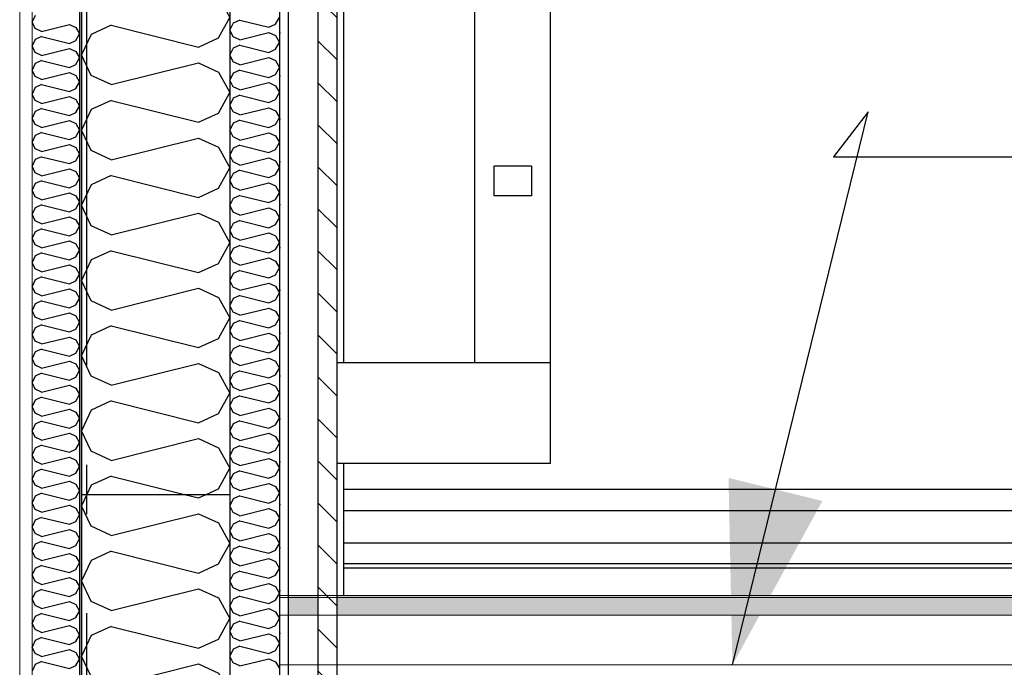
# Model space of a CAD drawing. Header units: millimetres. Extents: x -8544 to 51179, y -2070 to 13050.
# Tile 108 of 168: x 25749 to 26745, y 7045 to 7699. Entities that reach past the tile are written whole.
import ezdxf
from ezdxf.enums import TextEntityAlignment as Align

# ---------------------------------------------------------------- set-up
doc = ezdxf.new("R2010")
doc.units = ezdxf.units.MM
doc.header["$LTSCALE"] = 0.5
doc.header["$MEASUREMENT"] = 0
doc.linetypes.add('Akselinje', pattern=[1500, 1000, -200, 100, -200])
doc.linetypes.add('PLINE', pattern=[0])
for name, color, linetype in [('222- Søyler (Nye konstruksjoner)', 7, 'Continuous'), ('232- Ikke-bærende yttervegger', 7, 'Continuous'), ('232- Ikke-bærende yttervegger (Skravur)', 7, 'Continuous'), ('232- Ikke-bærende yttervegger (Skravur)(Nye konstruksjoner)', 7, 'Continuous'), ('232- Ikke-bærende yttervegger(Nye konstruksjoner)', 7, 'Continuous'), ('235- Utvendig kledning og overflate (Skravur)(Nye konstruksjoner)', 7, 'Continuous'), ('235- Utvendig kledning og overflate(Nye konstruksjoner)', 7, 'Continuous'), ('262- Taktekking (Skravur)(Nye konstruksjoner)', 7, 'Continuous'), ('265- Gesimser_ takrenner og nedløp(Nye konstruksjoner)', 7, 'Continuous'), ('282- Utvendige trapper(Nye konstruksjoner)', 7, 'Continuous'), ('82-- Modullinjer', 7, 'Continuous'), ('832- Tekst bygning(Nye konstruksjoner)', 7, 'Continuous')]:
    doc.layers.add(name, color=color, linetype=linetype)
doc.layers.add('236- Innvendig kledning og overflate(Nye konstruksjoner)', color=7, linetype='Continuous', lineweight=0)
doc.layers.add('262- Taktekking(Nye konstruksjoner)', color=7, linetype='Continuous', lineweight=0)
doc.styles.add('GENERATED_STYLE_1', font='arial.ttf')
doc.dimstyles.new('GENERATED_STYLE__2', dxfattribs={"dimtxt": 0.18, "dimasz": 182.4, "dimexe": 0.18, "dimexo": 0.0625, "dimgap": 0, "dimtad": 0, "dimtih": 1, "dimtoh": 1, "dimdec": 4, "dimzin": 0, "dimdsep": 46, "dimcen": 0.09, "dimadec": 0, "dimazin": 0, "dimtfac": 1, "dimtdec": 4, "dimtmove": 0, "dimatfit": 3, "dimldrblk": 'ARROWHEAD_5', "dimfxl": 1, "dimtolj": 1, "dimtzin": 0, "dimarcsym": 0})

# ---------------------------------------------------------------- blocks, each defined once
blk = doc.blocks.new('*X42')
at = {"layer": '235- Utvendig kledning og overflate (Skravur)(Nye konstruksjoner)', "linetype": 'PLINE'}
for p, q in [((25965.2, 7695.98), (25961.93, 7689.07)), ((25971.97, 7699.06), (25965.2, 7695.98)), ((25971.97, 7699.06), (26001.3, 7691.73)), ((26001.3, 7691.73), (26008.07, 7694.81)), ((26008.07, 7694.81), (26011.93, 7701.72)), ((25965.2, 7682.16), (25961.93, 7689.07)), ((25971.97, 7679.08), (26001.3, 7686.41)), ((26001.3, 7686.41), (26008.07, 7683.33)), ((26008.07, 7683.33), (26011.93, 7676.42)), ((25971.97, 7679.08), (25965.2, 7682.16)), ((25971.97, 7673.77), (25965.2, 7670.68)), ((25971.97, 7673.77), (26001.3, 7666.43)), ((26008.07, 7669.52), (26011.93, 7676.42)), ((25965.2, 7670.68), (25961.93, 7663.78)), ((25965.2, 7656.87), (25961.93, 7663.78)), ((26001.3, 7666.43), (26008.07, 7669.52)), ((25971.97, 7653.79), (25965.2, 7656.87)), ((25971.97, 7653.79), (26001.3, 7661.12)), ((26001.3, 7661.12), (26008.07, 7658.04)), ((26008.07, 7658.04), (26011.93, 7651.13)), ((25965.2, 7645.39), (25961.93, 7638.48)), ((25971.97, 7648.47), (25965.2, 7645.39)), ((25971.97, 7648.47), (26001.3, 7641.14)), ((26001.3, 7641.14), (26008.07, 7644.22)), ((26008.07, 7644.22), (26011.93, 7651.13)), ((25965.2, 7631.58), (25961.93, 7638.48)), ((25971.97, 7628.49), (26001.3, 7635.83)), ((26001.3, 7635.83), (26008.07, 7632.74)), ((25971.97, 7628.49), (25965.2, 7631.58)), ((26008.07, 7632.74), (26011.93, 7625.84)), ((26008.07, 7618.93), (26011.93, 7625.84)), ((25965.2, 7620.1), (25961.93, 7613.19)), ((25971.97, 7623.18), (25965.2, 7620.1)), ((25971.97, 7623.18), (26001.3, 7615.85)), ((26001.3, 7615.85), (26008.07, 7618.93)), ((25965.2, 7606.28), (25961.93, 7613.19)), ((25971.97, 7603.2), (25965.2, 7606.28)), ((25971.97, 7603.2), (26001.3, 7610.53)), ((26001.3, 7610.53), (26008.07, 7607.45)), ((26008.07, 7607.45), (26011.93, 7600.54)), ((25965.2, 7594.8), (25961.93, 7587.9)), ((25971.97, 7597.89), (25965.2, 7594.8)), ((25971.97, 7597.89), (26001.3, 7590.55)), ((26001.3, 7590.55), (26008.07, 7593.64)), ((26008.07, 7593.64), (26011.93, 7600.54)), ((25965.2, 7580.99), (25961.93, 7587.9)), ((25971.97, 7577.91), (26001.3, 7585.24)), ((26001.3, 7585.24), (26008.07, 7582.16)), ((25971.97, 7577.91), (25965.2, 7580.99)), ((26008.07, 7582.16), (26011.93, 7575.25)), ((26008.07, 7568.34), (26011.93, 7575.25)), ((25965.2, 7569.51), (25961.93, 7562.6)), ((25971.97, 7572.59), (25965.2, 7569.51)), ((25971.97, 7572.59), (26001.3, 7565.26)), ((26001.3, 7565.26), (26008.07, 7568.34)), ((25965.2, 7555.7), (25961.93, 7562.6)), ((25971.97, 7552.62), (25965.2, 7555.7)), ((25971.97, 7552.62), (26001.3, 7559.95)), ((26001.3, 7559.95), (26008.07, 7556.87)), ((26008.07, 7556.87), (26011.93, 7549.96)), ((25965.2, 7544.22), (25961.93, 7537.31)), ((25971.97, 7547.3), (25965.2, 7544.22)), ((25971.97, 7547.3), (26001.3, 7539.97)), ((26008.07, 7543.05), (26011.93, 7549.96)), ((25965.2, 7530.4), (25961.93, 7537.31)), ((25971.97, 7527.32), (26001.3, 7534.65)), ((26001.3, 7539.97), (26008.07, 7543.05)), ((26001.3, 7534.65), (26008.07, 7531.57)), ((25971.97, 7527.32), (25965.2, 7530.4)), ((26008.07, 7531.57), (26011.93, 7524.67)), ((26008.07, 7517.76), (26011.93, 7524.67)), ((25965.2, 7518.93), (25961.93, 7512.02)), ((25971.97, 7522.01), (25965.2, 7518.93)), ((25971.97, 7522.01), (26001.3, 7514.68)), ((26001.3, 7514.68), (26008.07, 7517.76)), ((25965.2, 7505.11), (25961.93, 7512.02)), ((25971.97, 7502.03), (25965.2, 7505.11)), ((25971.97, 7502.03), (26001.3, 7509.36)), ((26001.3, 7509.36), (26008.07, 7506.28)), ((26008.07, 7506.28), (26011.93, 7499.37)), ((25971.97, 7496.72), (25965.2, 7493.63)), ((25971.97, 7496.72), (26001.3, 7489.38)), ((26008.07, 7492.46), (26011.93, 7499.37)), ((25965.2, 7493.63), (25961.93, 7486.73)), ((25965.2, 7479.82), (25961.93, 7486.73)), ((25971.97, 7476.74), (26001.3, 7484.07)), ((26001.3, 7489.38), (26008.07, 7492.46)), ((26001.3, 7484.07), (26008.07, 7480.99)), ((25971.97, 7476.74), (25965.2, 7479.82)), ((26008.07, 7480.99), (26011.93, 7474.08)), ((25965.2, 7468.34), (25961.93, 7461.43)), ((25971.97, 7471.42), (25965.2, 7468.34)), ((25971.97, 7471.42), (26001.3, 7464.09)), ((26001.3, 7464.09), (26008.07, 7467.17)), ((26008.07, 7467.17), (26011.93, 7474.08)), ((25965.2, 7454.53), (25961.93, 7461.43)), ((25971.97, 7451.44), (25965.2, 7454.53)), ((25971.97, 7451.44), (26001.3, 7458.78)), ((26001.3, 7458.78), (26008.07, 7455.69)), ((26008.07, 7455.69), (26011.93, 7448.79)), ((25971.97, 7446.13), (25965.2, 7443.05)), ((25971.97, 7446.13), (26001.3, 7438.8)), ((26008.07, 7441.88), (26011.93, 7448.79)), ((25965.2, 7443.05), (25961.93, 7436.14)), ((25965.2, 7429.23), (25961.93, 7436.14)), ((26001.3, 7438.8), (26008.07, 7441.88)), ((25971.97, 7426.15), (25965.2, 7429.23)), ((25971.97, 7426.15), (26001.3, 7433.48)), ((26001.3, 7433.48), (26008.07, 7430.4)), ((26008.07, 7430.4), (26011.93, 7423.49)), ((25965.2, 7417.75), (25961.93, 7410.85)), ((25971.97, 7420.84), (25965.2, 7417.75)), ((25971.97, 7420.84), (26001.3, 7413.5)), ((26001.3, 7413.5), (26008.07, 7416.59)), ((26008.07, 7416.59), (26011.93, 7423.49)), ((25965.2, 7403.94), (25961.93, 7410.85)), ((25971.97, 7400.86), (26001.3, 7408.19)), ((26001.3, 7408.19), (26008.07, 7405.11)), ((26008.07, 7405.11), (26011.93, 7398.2)), ((25971.97, 7400.86), (25965.2, 7403.94)), ((25971.97, 7395.54), (25965.2, 7392.46)), ((25971.97, 7395.54), (26001.3, 7388.21)), ((26008.07, 7391.29), (26011.93, 7398.2)), ((25965.2, 7392.46), (25961.93, 7385.55)), ((25965.2, 7378.65), (25961.93, 7385.55)), ((26001.3, 7388.21), (26008.07, 7391.29)), ((25971.97, 7375.56), (25965.2, 7378.65)), ((25971.97, 7375.56), (26001.3, 7382.9)), ((26001.3, 7382.9), (26008.07, 7379.81)), ((26008.07, 7379.81), (26011.93, 7372.91)), ((25965.2, 7367.17), (25961.93, 7360.26)), ((25971.97, 7370.25), (25965.2, 7367.17)), ((25971.97, 7370.25), (26001.3, 7362.92)), ((26001.3, 7362.92), (26008.07, 7366)), ((26008.07, 7366), (26011.93, 7372.91)), ((25965.2, 7353.35), (25961.93, 7360.26)), ((25971.97, 7350.27), (26001.3, 7357.6)), ((26001.3, 7357.6), (26008.07, 7354.52)), ((25971.97, 7350.27), (25965.2, 7353.35)), ((25971.97, 7344.96), (25965.2, 7341.87)), ((25971.97, 7344.96), (26001.3, 7337.62)), ((26008.07, 7354.52), (26011.93, 7347.61)), ((26008.07, 7340.71), (26011.93, 7347.61)), ((25965.2, 7341.87), (25961.93, 7334.97)), ((25965.2, 7328.06), (25961.93, 7334.97)), ((26001.3, 7337.62), (26008.07, 7340.71)), ((25971.97, 7324.98), (25965.2, 7328.06)), ((25971.97, 7324.98), (26001.3, 7332.31)), ((26001.3, 7332.31), (26008.07, 7329.23)), ((26008.07, 7329.23), (26011.93, 7322.32)), ((25965.2, 7316.58), (25961.93, 7309.67)), ((25971.97, 7319.66), (25965.2, 7316.58)), ((25971.97, 7319.66), (26001.3, 7312.33)), ((26001.3, 7312.33), (26008.07, 7315.41)), ((26008.07, 7315.41), (26011.93, 7322.32)), ((25965.2, 7302.77), (25961.93, 7309.67)), ((25971.97, 7299.69), (26001.3, 7307.02)), ((26001.3, 7307.02), (26008.07, 7303.94)), ((25971.97, 7299.69), (25965.2, 7302.77)), ((26008.07, 7303.94), (26011.93, 7297.03)), ((26008.07, 7290.12), (26011.93, 7297.03)), ((25965.2, 7291.29), (25961.93, 7284.38)), ((25971.97, 7294.37), (25965.2, 7291.29)), ((25971.97, 7294.37), (26001.3, 7287.04)), ((26001.3, 7287.04), (26008.07, 7290.12)), ((25965.2, 7277.47), (25961.93, 7284.38)), ((25971.97, 7274.39), (25965.2, 7277.47)), ((25971.97, 7274.39), (26001.3, 7281.72)), ((26001.3, 7281.72), (26008.07, 7278.64)), ((26008.07, 7278.64), (26011.93, 7271.74)), ((25965.2, 7266), (25961.93, 7259.09)), ((25971.97, 7269.08), (25965.2, 7266)), ((25971.97, 7269.08), (26001.3, 7261.75)), ((26008.07, 7264.83), (26011.93, 7271.74)), ((25965.2, 7252.18), (25961.93, 7259.09)), ((25971.97, 7249.1), (26001.3, 7256.43)), ((26001.3, 7261.75), (26008.07, 7264.83)), ((26001.3, 7256.43), (26008.07, 7253.35)), ((25971.97, 7249.1), (25965.2, 7252.18)), ((26008.07, 7253.35), (26011.93, 7246.44)), ((26008.07, 7239.54), (26011.93, 7246.44)), ((25965.2, 7240.7), (25961.93, 7233.8)), ((25971.97, 7243.79), (25965.2, 7240.7)), ((25971.97, 7243.79), (26001.3, 7236.45)), ((26001.3, 7236.45), (26008.07, 7239.54)), ((25965.2, 7226.89), (25961.93, 7233.8)), ((25971.97, 7223.81), (25965.2, 7226.89)), ((25971.97, 7223.81), (26001.3, 7231.14)), ((26001.3, 7231.14), (26008.07, 7228.06)), ((26008.07, 7228.06), (26011.93, 7221.15)), ((25965.2, 7215.41), (25961.93, 7208.5)), ((25971.97, 7218.49), (25965.2, 7215.41)), ((25971.97, 7218.49), (26001.3, 7211.16)), ((26008.07, 7214.24), (26011.93, 7221.15)), ((25965.2, 7201.6), (25961.93, 7208.5)), ((25971.97, 7198.51), (26001.3, 7205.85)), ((26001.3, 7211.16), (26008.07, 7214.24)), ((26001.3, 7205.85), (26008.07, 7202.76)), ((25971.97, 7198.51), (25965.2, 7201.6)), ((26008.07, 7202.76), (26011.93, 7195.86)), ((26008.07, 7188.95), (26011.93, 7195.86)), ((25965.2, 7190.12), (25961.93, 7183.21)), ((25971.97, 7193.2), (25965.2, 7190.12)), ((25971.97, 7193.2), (26001.3, 7185.87)), ((26001.3, 7185.87), (26008.07, 7188.95)), ((25965.2, 7176.3), (25961.93, 7183.21)), ((25971.97, 7173.22), (25965.2, 7176.3)), ((25971.97, 7173.22), (26001.3, 7180.55)), ((26001.3, 7180.55), (26008.07, 7177.47)), ((26008.07, 7177.47), (26011.93, 7170.56)), ((25971.97, 7167.91), (25965.2, 7164.82)), ((25971.97, 7167.91), (26001.3, 7160.57)), ((26008.07, 7163.66), (26011.93, 7170.56)), ((25965.2, 7164.82), (25961.93, 7157.92)), ((25965.2, 7151.01), (25961.93, 7157.92)), ((26001.3, 7160.57), (26008.07, 7163.66)), ((25971.97, 7147.93), (25965.2, 7151.01)), ((25971.97, 7147.93), (26001.3, 7155.26)), ((26001.3, 7155.26), (26008.07, 7152.18)), ((26008.07, 7152.18), (26011.93, 7145.27)), ((25965.2, 7139.53), (25961.93, 7132.62)), ((25971.97, 7142.61), (25965.2, 7139.53)), ((25971.97, 7142.61), (26001.3, 7135.28)), ((26001.3, 7135.28), (26008.07, 7138.36)), ((26008.07, 7138.36), (26011.93, 7145.27)), ((25965.2, 7125.72), (25961.93, 7132.62)), ((25971.97, 7122.63), (26001.3, 7129.97)), ((26001.3, 7129.97), (26008.07, 7126.88)), ((26008.07, 7126.88), (26011.93, 7119.98)), ((25971.97, 7122.63), (25965.2, 7125.72)), ((25971.97, 7117.32), (25965.2, 7114.24)), ((25971.97, 7117.32), (26001.3, 7109.99)), ((26008.07, 7113.07), (26011.93, 7119.98)), ((25965.2, 7114.24), (25961.93, 7107.33)), ((25965.2, 7100.42), (25961.93, 7107.33)), ((26001.3, 7109.99), (26008.07, 7113.07)), ((25971.97, 7097.34), (25965.2, 7100.42)), ((25971.97, 7097.34), (26001.3, 7104.67)), ((26001.3, 7104.67), (26008.07, 7101.59)), ((26008.07, 7101.59), (26011.93, 7094.68)), ((25965.2, 7088.95), (25961.93, 7082.04)), ((25971.97, 7092.03), (25965.2, 7088.95)), ((25971.97, 7092.03), (26001.3, 7084.69)), ((26001.3, 7084.69), (26008.07, 7087.78)), ((26008.07, 7087.78), (26011.93, 7094.68)), ((25965.2, 7075.13), (25961.93, 7082.04)), ((25971.97, 7072.05), (26001.3, 7079.38)), ((26001.3, 7079.38), (26008.07, 7076.3)), ((26008.07, 7076.3), (26011.93, 7069.39)), ((25971.97, 7072.05), (25965.2, 7075.13)), ((25971.97, 7066.73), (25965.2, 7063.65)), ((25971.97, 7066.73), (26001.3, 7059.4)), ((26008.07, 7062.48), (26011.93, 7069.39)), ((25965.2, 7063.65), (25961.93, 7056.74)), ((25965.2, 7049.84), (25961.93, 7056.74)), ((26001.3, 7059.4), (26008.07, 7062.48)), ((25971.97, 7046.76), (25965.2, 7049.84)), ((25971.97, 7046.76), (26001.3, 7054.09)), ((26001.3, 7054.09), (26008.07, 7051.01)), ((26008.07, 7051.01), (26011.93, 7044.1))]:
    blk.add_line(p, q, dxfattribs=at)
blk = doc.blocks.new('*X55')
at = {"layer": '232- Ikke-bærende yttervegger (Skravur)', "linetype": 'PLINE'}
for p, q in [((25817.37, 7220), (25811.93, 7208.5)), ((25915.94, 7220), (25930.04, 7216.47)), ((25930.04, 7216.47), (25937.79, 7220)), ((25821.73, 7187.78), (25811.93, 7208.5)), ((25842.05, 7178.53), (25930.04, 7200.53)), ((25930.04, 7200.53), (25950.36, 7191.28)), ((25842.05, 7178.53), (25821.73, 7187.78)), ((25950.36, 7191.28), (25961.93, 7170.56)), ((25950.36, 7149.84), (25961.93, 7170.56)), ((25842.05, 7162.59), (25821.73, 7153.35)), ((25842.05, 7162.59), (25930.04, 7140.59)), ((25821.73, 7153.35), (25811.93, 7132.62)), ((25930.04, 7140.59), (25950.36, 7149.84)), ((25821.73, 7111.9), (25811.93, 7132.62)), ((25842.05, 7102.66), (25930.04, 7124.65)), ((25930.04, 7124.65), (25950.36, 7115.41)), ((25842.05, 7102.66), (25821.73, 7111.9)), ((25950.36, 7115.41), (25961.93, 7094.68)), ((25842.05, 7086.71), (25821.73, 7077.47)), ((25842.05, 7086.71), (25930.04, 7064.72)), ((25950.36, 7073.96), (25961.93, 7094.68)), ((25821.73, 7077.47), (25811.93, 7056.74)), ((25930.04, 7064.72), (25950.36, 7073.96)), ((25821.73, 7036.02), (25811.93, 7056.74)), ((25842.05, 7026.78), (25930.04, 7048.77)), ((25930.04, 7048.77), (25950.36, 7039.53)), ((25950.36, 7039.53), (25961.93, 7018.81)), ((25842.05, 7026.78), (25821.73, 7036.02)), ((25950.36, 6998.08), (25961.93, 7018.81)), ((25842.05, 7010.83), (25821.73, 7001.59)), ((25842.05, 7010.83), (25911.93, 6993.37)), ((25821.73, 7001.59), (25811.93, 6980.87)), ((25945.43, 6995.84), (25950.36, 6998.08)), ((25821.73, 6960.14), (25811.93, 6980.87)), ((25842.05, 6950.9), (25911.93, 6968.37)), ((25842.05, 6950.9), (25821.73, 6960.14)), ((25842.05, 6934.96), (25821.73, 6925.71)), ((25842.05, 6934.96), (25911.93, 6917.49)), ((25821.73, 6925.71), (25811.93, 6904.99)), ((25821.73, 6884.27), (25811.93, 6904.99)), ((25842.05, 6875.02), (25911.93, 6892.49)), ((25842.05, 6875.02), (25821.73, 6884.27)), ((25842.05, 6859.08), (25821.73, 6849.83)), ((25842.05, 6859.08), (25911.93, 6841.61)), ((25821.73, 6849.83), (25811.93, 6829.11)), ((25821.73, 6808.39), (25811.93, 6829.11)), ((25842.05, 6799.14), (25821.73, 6808.39)), ((25842.05, 6799.14), (25911.93, 6816.61)), ((25842.05, 6783.2), (25821.73, 6773.95)), ((25842.05, 6783.2), (25930.04, 6761.2)), ((25821.73, 6773.95), (25811.93, 6753.23)), ((25930.04, 6761.2), (25950.36, 6770.45)), ((25950.36, 6770.45), (25950.46, 6770.62)), ((25821.73, 6732.51), (25811.93, 6753.23)), ((25842.05, 6723.26), (25930.04, 6745.26)), ((25930.04, 6745.26), (25950.36, 6736.01)), ((25842.05, 6723.26), (25821.73, 6732.51)), ((25950.36, 6736.01), (25961.93, 6715.29)), ((25950.36, 6694.57), (25961.93, 6715.29)), ((25821.73, 6698.07), (25811.93, 6677.35)), ((25842.05, 6707.32), (25821.73, 6698.07)), ((25842.05, 6707.32), (25930.04, 6685.32)), ((25930.04, 6685.32), (25950.36, 6694.57)), ((25821.73, 6656.63), (25811.93, 6677.35)), ((25842.05, 6647.38), (25930.04, 6669.38)), ((25930.04, 6669.38), (25950.36, 6660.13)), ((25950.36, 6660.13), (25961.93, 6639.41)), ((25842.05, 6647.38), (25821.73, 6656.63)), ((25950.36, 6618.69), (25961.93, 6639.41)), ((25842.05, 6631.44), (25821.73, 6622.19)), ((25842.05, 6631.44), (25930.04, 6609.44)), ((25821.73, 6622.19), (25811.93, 6601.47)), ((25930.04, 6609.44), (25950.36, 6618.69)), ((25821.73, 6580.75), (25811.93, 6601.47)), ((25842.05, 6571.5), (25930.04, 6593.5)), ((25930.04, 6593.5), (25950.36, 6584.25)), ((25842.05, 6571.5), (25821.73, 6580.75)), ((25950.36, 6584.25), (25961.93, 6563.53)), ((25950.36, 6542.81), (25961.93, 6563.53)), ((25842.05, 6555.56), (25821.73, 6546.31)), ((25842.05, 6555.56), (25930.04, 6533.56)), ((25821.73, 6546.31), (25811.93, 6525.59)), ((25930.04, 6533.56), (25950.36, 6542.81)), ((25821.73, 6504.87), (25811.93, 6525.59)), ((25842.05, 6495.62), (25930.04, 6517.62)), ((25930.04, 6517.62), (25950.36, 6508.37)), ((25842.05, 6495.62), (25821.73, 6504.87)), ((25950.36, 6508.37), (25961.93, 6487.65)), ((25842.05, 6479.68), (25821.73, 6470.43)), ((25842.05, 6479.68), (25930.04, 6457.68)), ((25950.36, 6466.93), (25961.93, 6487.65)), ((25821.73, 6470.43), (25811.93, 6449.71)), ((25930.04, 6457.68), (25950.36, 6466.93)), ((25821.73, 6428.99), (25811.93, 6449.71)), ((25842.05, 6419.74), (25930.04, 6441.74)), ((25930.04, 6441.74), (25950.36, 6432.5)), ((25950.36, 6432.5), (25961.93, 6411.77)), ((25842.05, 6419.74), (25821.73, 6428.99)), ((25950.36, 6391.05), (25961.93, 6411.77)), ((25842.05, 6403.8), (25821.73, 6394.56)), ((25842.05, 6403.8), (25930.04, 6381.8)), ((25821.73, 6394.56), (25811.93, 6373.83)), ((25930.04, 6381.8), (25950.36, 6391.05)), ((25821.73, 6353.11), (25811.93, 6373.83)), ((25842.05, 6343.87), (25930.04, 6365.86)), ((25930.04, 6365.86), (25950.36, 6356.62)), ((25842.05, 6343.87), (25821.73, 6353.11)), ((25950.36, 6356.62), (25961.93, 6335.89)), ((25950.36, 6315.17), (25961.93, 6335.89)), ((25842.05, 6327.92), (25821.73, 6318.68)), ((25842.05, 6327.92), (25930.04, 6305.93)), ((25821.73, 6318.68), (25811.93, 6297.96)), ((25930.04, 6305.93), (25950.36, 6315.17)), ((25821.73, 6277.23), (25811.93, 6297.96)), ((25842.05, 6267.99), (25930.04, 6289.98)), ((25930.04, 6289.98), (25950.36, 6280.74)), ((25950.36, 6280.74), (25961.93, 6260.02)), ((25842.05, 6267.99), (25821.73, 6277.23)), ((25950.76, 6240), (25961.93, 6260.02)), ((25842.05, 6252.04), (25821.73, 6242.8)), ((25842.05, 6252.04), (25890.23, 6240)), ((25821.73, 6242.8), (25820.41, 6240))]:
    blk.add_line(p, q, dxfattribs=at)
blk = doc.blocks.new('*X71')
at = {"layer": '232- Ikke-bærende yttervegger (Skravur)(Nye konstruksjoner)', "linetype": 'PLINE'}
for p, q in [((25765.07, 7703.79), (25761.93, 7697.16)), ((25765.07, 7690.53), (25761.93, 7697.16)), ((25771.57, 7687.57), (25799.72, 7694.61)), ((25799.72, 7694.61), (25806.23, 7691.65)), ((25771.57, 7687.57), (25765.07, 7690.53)), ((25806.23, 7691.65), (25809.93, 7685.02)), ((25806.23, 7678.39), (25809.93, 7685.02)), ((25765.07, 7679.51), (25761.93, 7672.88)), ((25771.57, 7682.47), (25765.07, 7679.51)), ((25771.57, 7682.47), (25799.72, 7675.43)), ((25799.72, 7675.43), (25806.23, 7678.39)), ((25765.07, 7666.25), (25761.93, 7672.88)), ((25771.57, 7663.29), (25765.07, 7666.25)), ((25771.57, 7663.29), (25799.72, 7670.33)), ((25799.72, 7670.33), (25806.23, 7667.37)), ((25806.23, 7667.37), (25809.93, 7660.74)), ((25765.07, 7655.23), (25761.93, 7648.6)), ((25771.57, 7658.19), (25765.07, 7655.23)), ((25771.57, 7658.19), (25799.72, 7651.15)), ((25799.72, 7651.15), (25806.23, 7654.11)), ((25806.23, 7654.11), (25809.93, 7660.74)), ((25765.07, 7641.97), (25761.93, 7648.6)), ((25771.57, 7639.01), (25799.72, 7646.05)), ((25799.72, 7646.05), (25806.23, 7643.09)), ((25771.57, 7639.01), (25765.07, 7641.97)), ((25771.57, 7633.91), (25765.07, 7630.95)), ((25771.57, 7633.91), (25799.72, 7626.87)), ((25806.23, 7643.09), (25809.93, 7636.46)), ((25806.23, 7629.83), (25809.93, 7636.46)), ((25765.07, 7630.95), (25761.93, 7624.32)), ((25765.07, 7617.69), (25761.93, 7624.32)), ((25799.72, 7626.87), (25806.23, 7629.83)), ((25771.57, 7614.73), (25765.07, 7617.69)), ((25771.57, 7614.73), (25799.72, 7621.77)), ((25799.72, 7621.77), (25806.23, 7618.81)), ((25806.23, 7618.81), (25809.93, 7612.18)), ((25765.07, 7606.67), (25761.93, 7600.04)), ((25771.57, 7609.63), (25765.07, 7606.67)), ((25771.57, 7609.63), (25799.72, 7602.59)), ((25799.72, 7602.59), (25806.23, 7605.55)), ((25806.23, 7605.55), (25809.93, 7612.18)), ((25765.07, 7593.41), (25761.93, 7600.04)), ((25771.57, 7590.45), (25799.72, 7597.49)), ((25799.72, 7597.49), (25806.23, 7594.53)), ((25806.23, 7594.53), (25809.93, 7587.9)), ((25771.57, 7590.45), (25765.07, 7593.41)), ((25771.57, 7585.35), (25765.07, 7582.39)), ((25771.57, 7585.35), (25799.72, 7578.31)), ((25806.23, 7581.27), (25809.93, 7587.9)), ((25765.07, 7582.39), (25761.93, 7575.76)), ((25765.07, 7569.13), (25761.93, 7575.76)), ((25799.72, 7578.31), (25806.23, 7581.27)), ((25771.57, 7566.17), (25765.07, 7569.13)), ((25771.57, 7566.17), (25799.72, 7573.21)), ((25799.72, 7573.21), (25806.23, 7570.25)), ((25806.23, 7570.25), (25809.93, 7563.62)), ((25765.07, 7558.11), (25761.93, 7551.48)), ((25771.57, 7561.07), (25765.07, 7558.11)), ((25771.57, 7561.07), (25799.72, 7554.03)), ((25799.72, 7554.03), (25806.23, 7556.99)), ((25806.23, 7556.99), (25809.93, 7563.62)), ((25765.07, 7544.84), (25761.93, 7551.48)), ((25771.57, 7541.89), (25765.07, 7544.84)), ((25771.57, 7541.89), (25799.72, 7548.93)), ((25799.72, 7548.93), (25806.23, 7545.97)), ((25806.23, 7545.97), (25809.93, 7539.34)), ((25765.07, 7533.83), (25761.93, 7527.19)), ((25771.57, 7536.78), (25765.07, 7533.83)), ((25771.57, 7536.78), (25799.72, 7529.75)), ((25806.23, 7532.7), (25809.93, 7539.34)), ((25765.07, 7520.56), (25761.93, 7527.19)), ((25771.57, 7517.6), (25799.72, 7524.64)), ((25799.72, 7529.75), (25806.23, 7532.7)), ((25799.72, 7524.64), (25806.23, 7521.68)), ((25771.57, 7517.6), (25765.07, 7520.56)), ((25806.23, 7521.68), (25809.93, 7515.05)), ((25806.23, 7508.42), (25809.93, 7515.05)), ((25765.07, 7509.54), (25761.93, 7502.91)), ((25771.57, 7512.5), (25765.07, 7509.54)), ((25771.57, 7512.5), (25799.72, 7505.46)), ((25799.72, 7505.46), (25806.23, 7508.42)), ((25765.07, 7496.28), (25761.93, 7502.91)), ((25771.57, 7493.32), (25765.07, 7496.28)), ((25771.57, 7493.32), (25799.72, 7500.36)), ((25799.72, 7500.36), (25806.23, 7497.4)), ((25806.23, 7497.4), (25809.93, 7490.77)), ((25765.07, 7485.26), (25761.93, 7478.63)), ((25771.57, 7488.22), (25765.07, 7485.26)), ((25771.57, 7488.22), (25799.72, 7481.18)), ((25799.72, 7481.18), (25806.23, 7484.14)), ((25806.23, 7484.14), (25809.93, 7490.77)), ((25765.07, 7472), (25761.93, 7478.63)), ((25771.57, 7469.04), (25799.72, 7476.08)), ((25799.72, 7476.08), (25806.23, 7473.12)), ((25771.57, 7469.04), (25765.07, 7472)), ((25806.23, 7473.12), (25809.93, 7466.49)), ((25806.23, 7459.86), (25809.93, 7466.49)), ((25765.07, 7460.98), (25761.93, 7454.35)), ((25765.07, 7447.72), (25761.93, 7454.35)), ((25771.57, 7463.94), (25765.07, 7460.98)), ((25771.57, 7463.94), (25799.72, 7456.9)), ((25799.72, 7456.9), (25806.23, 7459.86)), ((25771.57, 7444.76), (25765.07, 7447.72)), ((25771.57, 7444.76), (25799.72, 7451.8)), ((25799.72, 7451.8), (25806.23, 7448.84)), ((25806.23, 7448.84), (25809.93, 7442.21)), ((25765.07, 7436.7), (25761.93, 7430.07)), ((25771.57, 7439.66), (25765.07, 7436.7)), ((25771.57, 7439.66), (25799.72, 7432.62)), ((25799.72, 7432.62), (25806.23, 7435.58)), ((25806.23, 7435.58), (25809.93, 7442.21)), ((25765.07, 7423.44), (25761.93, 7430.07)), ((25771.57, 7420.48), (25799.72, 7427.52)), ((25799.72, 7427.52), (25806.23, 7424.56)), ((25806.23, 7424.56), (25809.93, 7417.93)), ((25771.57, 7420.48), (25765.07, 7423.44)), ((25771.57, 7415.38), (25765.07, 7412.42)), ((25771.57, 7415.38), (25799.72, 7408.34)), ((25806.23, 7411.3), (25809.93, 7417.93)), ((25765.07, 7412.42), (25761.93, 7405.79)), ((25765.07, 7399.16), (25761.93, 7405.79)), ((25799.72, 7408.34), (25806.23, 7411.3)), ((25771.57, 7396.2), (25765.07, 7399.16)), ((25771.57, 7396.2), (25799.72, 7403.24)), ((25799.72, 7403.24), (25806.23, 7400.28)), ((25806.23, 7400.28), (25809.93, 7393.65)), ((25765.07, 7388.14), (25761.93, 7381.51)), ((25771.57, 7391.1), (25765.07, 7388.14)), ((25771.57, 7391.1), (25799.72, 7384.06)), ((25799.72, 7384.06), (25806.23, 7387.02)), ((25806.23, 7387.02), (25809.93, 7393.65)), ((25765.07, 7374.88), (25761.93, 7381.51)), ((25771.57, 7371.92), (25765.07, 7374.88)), ((25771.57, 7371.92), (25799.72, 7378.96)), ((25799.72, 7378.96), (25806.23, 7376)), ((25806.23, 7376), (25809.93, 7369.37)), ((25771.57, 7366.82), (25765.07, 7363.86)), ((25771.57, 7366.82), (25799.72, 7359.78)), ((25806.23, 7362.74), (25809.93, 7369.37)), ((25765.07, 7363.86), (25761.93, 7357.23)), ((25765.07, 7350.59), (25761.93, 7357.23)), ((25771.57, 7347.64), (25799.72, 7354.67)), ((25799.72, 7359.78), (25806.23, 7362.74)), ((25799.72, 7354.67), (25806.23, 7351.72)), ((25771.57, 7347.64), (25765.07, 7350.59)), ((25806.23, 7351.72), (25809.93, 7345.08)), ((25806.23, 7338.45), (25809.93, 7345.08)), ((25765.07, 7339.58), (25761.93, 7332.94)), ((25771.57, 7342.53), (25765.07, 7339.58)), ((25771.57, 7342.53), (25799.72, 7335.49)), ((25799.72, 7335.49), (25806.23, 7338.45)), ((25765.07, 7326.31), (25761.93, 7332.94)), ((25771.57, 7323.35), (25765.07, 7326.31)), ((25771.57, 7323.35), (25799.72, 7330.39)), ((25799.72, 7330.39), (25806.23, 7327.43)), ((25806.23, 7327.43), (25809.93, 7320.8)), ((25765.07, 7315.29), (25761.93, 7308.66)), ((25771.57, 7318.25), (25765.07, 7315.29)), ((25771.57, 7318.25), (25799.72, 7311.21)), ((25806.23, 7314.17), (25809.93, 7320.8)), ((25765.07, 7302.03), (25761.93, 7308.66)), ((25771.57, 7299.07), (25799.72, 7306.11)), ((25799.72, 7311.21), (25806.23, 7314.17)), ((25799.72, 7306.11), (25806.23, 7303.15)), ((25771.57, 7299.07), (25765.07, 7302.03)), ((25806.23, 7303.15), (25809.93, 7296.52)), ((25806.23, 7289.89), (25809.93, 7296.52)), ((25765.07, 7291.01), (25761.93, 7284.38)), ((25771.57, 7293.97), (25765.07, 7291.01)), ((25771.57, 7293.97), (25799.72, 7286.93)), ((25799.72, 7286.93), (25806.23, 7289.89)), ((25765.07, 7277.75), (25761.93, 7284.38)), ((25771.57, 7274.79), (25765.07, 7277.75)), ((25771.57, 7274.79), (25799.72, 7281.83)), ((25799.72, 7281.83), (25806.23, 7278.87)), ((25806.23, 7278.87), (25809.93, 7272.24)), ((25765.07, 7266.73), (25761.93, 7260.1)), ((25771.57, 7269.69), (25765.07, 7266.73)), ((25771.57, 7269.69), (25799.72, 7262.65)), ((25799.72, 7262.65), (25806.23, 7265.61)), ((25806.23, 7265.61), (25809.93, 7272.24)), ((25765.07, 7253.47), (25761.93, 7260.1)), ((25771.57, 7250.51), (25799.72, 7257.55)), ((25799.72, 7257.55), (25806.23, 7254.59)), ((25771.57, 7250.51), (25765.07, 7253.47)), ((25771.57, 7245.41), (25765.07, 7242.45)), ((25771.57, 7245.41), (25799.72, 7238.37)), ((25806.23, 7254.59), (25809.93, 7247.96)), ((25806.23, 7241.33), (25809.93, 7247.96)), ((25765.07, 7242.45), (25761.93, 7235.82)), ((25765.07, 7229.19), (25761.93, 7235.82)), ((25799.72, 7238.37), (25806.23, 7241.33)), ((25771.57, 7226.23), (25765.07, 7229.19)), ((25771.57, 7226.23), (25799.72, 7233.27)), ((25799.72, 7233.27), (25806.23, 7230.31)), ((25806.23, 7230.31), (25809.93, 7223.68)), ((25765.07, 7218.17), (25761.93, 7211.54)), ((25771.57, 7221.13), (25765.07, 7218.17)), ((25771.57, 7221.13), (25799.72, 7214.09)), ((25799.72, 7214.09), (25806.23, 7217.05)), ((25806.23, 7217.05), (25809.93, 7223.68)), ((25765.07, 7204.91), (25761.93, 7211.54)), ((25771.57, 7201.95), (25799.72, 7208.99)), ((25799.72, 7208.99), (25806.23, 7206.03)), ((25806.23, 7206.03), (25809.93, 7199.4)), ((25771.57, 7201.95), (25765.07, 7204.91)), ((25771.57, 7196.85), (25765.07, 7193.89)), ((25771.57, 7196.85), (25799.72, 7189.81)), ((25806.23, 7192.77), (25809.93, 7199.4)), ((25765.07, 7193.89), (25761.93, 7187.26)), ((25765.07, 7180.63), (25761.93, 7187.26)), ((25799.72, 7189.81), (25806.23, 7192.77)), ((25771.57, 7177.67), (25765.07, 7180.63)), ((25771.57, 7177.67), (25799.72, 7184.71)), ((25799.72, 7184.71), (25806.23, 7181.75)), ((25806.23, 7181.75), (25809.93, 7175.12)), ((25765.07, 7169.61), (25761.93, 7162.98)), ((25771.57, 7172.57), (25765.07, 7169.61)), ((25771.57, 7172.57), (25799.72, 7165.53)), ((25799.72, 7165.53), (25806.23, 7168.49)), ((25806.23, 7168.49), (25809.93, 7175.12)), ((25765.07, 7156.34), (25761.93, 7162.98)), ((25771.57, 7153.39), (25765.07, 7156.34)), ((25771.57, 7153.39), (25799.72, 7160.42)), ((25799.72, 7160.42), (25806.23, 7157.47)), ((25806.23, 7157.47), (25809.93, 7150.83)), ((25771.57, 7148.28), (25765.07, 7145.33)), ((25771.57, 7148.28), (25799.72, 7141.24)), ((25806.23, 7144.2), (25809.93, 7150.83)), ((25765.07, 7145.33), (25761.93, 7138.69)), ((25765.07, 7132.06), (25761.93, 7138.69)), ((25771.57, 7129.1), (25799.72, 7136.14)), ((25799.72, 7141.24), (25806.23, 7144.2)), ((25799.72, 7136.14), (25806.23, 7133.18)), ((25771.57, 7129.1), (25765.07, 7132.06)), ((25806.23, 7133.18), (25809.93, 7126.55)), ((25806.23, 7119.92), (25809.93, 7126.55)), ((25765.07, 7121.04), (25761.93, 7114.41)), ((25771.57, 7124), (25765.07, 7121.04)), ((25771.57, 7124), (25799.72, 7116.96)), ((25799.72, 7116.96), (25806.23, 7119.92)), ((25765.07, 7107.78), (25761.93, 7114.41)), ((25771.57, 7104.82), (25765.07, 7107.78)), ((25771.57, 7104.82), (25799.72, 7111.86)), ((25799.72, 7111.86), (25806.23, 7108.9)), ((25806.23, 7108.9), (25809.93, 7102.27)), ((25765.07, 7096.76), (25761.93, 7090.13)), ((25771.57, 7099.72), (25765.07, 7096.76)), ((25771.57, 7099.72), (25799.72, 7092.68)), ((25806.23, 7095.64), (25809.93, 7102.27)), ((25765.07, 7083.5), (25761.93, 7090.13)), ((25771.57, 7080.54), (25799.72, 7087.58)), ((25799.72, 7092.68), (25806.23, 7095.64)), ((25799.72, 7087.58), (25806.23, 7084.62)), ((25771.57, 7080.54), (25765.07, 7083.5)), ((25806.23, 7084.62), (25809.93, 7077.99)), ((25806.23, 7071.36), (25809.93, 7077.99)), ((25765.07, 7072.48), (25761.93, 7065.85)), ((25771.57, 7075.44), (25765.07, 7072.48)), ((25771.57, 7075.44), (25799.72, 7068.4)), ((25799.72, 7068.4), (25806.23, 7071.36)), ((25765.07, 7059.22), (25761.93, 7065.85)), ((25771.57, 7056.26), (25765.07, 7059.22)), ((25771.57, 7056.26), (25799.72, 7063.3)), ((25799.72, 7063.3), (25806.23, 7060.34)), ((25806.23, 7060.34), (25809.93, 7053.71)), ((25765.07, 7048.2), (25761.93, 7041.57)), ((25771.57, 7051.16), (25765.07, 7048.2)), ((25771.57, 7051.16), (25799.72, 7044.12)), ((25799.72, 7044.12), (25806.23, 7047.08)), ((25806.23, 7047.08), (25809.93, 7053.71))]:
    blk.add_line(p, q, dxfattribs=at)
blk = doc.blocks.new('*X76')
at = {"layer": '232- Ikke-bærende yttervegger (Skravur)(Nye konstruksjoner)', "linetype": 'PLINE'}
for p, q in [((25821.73, 8215.65), (25811.93, 8194.93)), ((25831.29, 8220), (25821.73, 8215.65)), ((25861.65, 8220), (25930.04, 8202.9)), ((25930.04, 8202.9), (25950.36, 8212.15)), ((25950.36, 8212.15), (25954.75, 8220)), ((25821.73, 8174.21), (25811.93, 8194.93)), ((25842.05, 8164.96), (25930.04, 8186.96)), ((25930.04, 8186.96), (25950.36, 8177.71)), ((25842.05, 8164.96), (25821.73, 8174.21)), ((25950.36, 8177.71), (25961.93, 8156.99)), ((25950.36, 8136.27), (25961.93, 8156.99)), ((25842.05, 8149.02), (25821.73, 8139.77)), ((25842.05, 8149.02), (25930.04, 8127.02)), ((25821.73, 8139.77), (25811.93, 8119.05)), ((25930.04, 8127.02), (25950.36, 8136.27)), ((25821.73, 8098.33), (25811.93, 8119.05)), ((25842.05, 8089.08), (25930.04, 8111.08)), ((25930.04, 8111.08), (25950.36, 8101.83)), ((25950.36, 8101.83), (25961.93, 8081.11)), ((25842.05, 8089.08), (25821.73, 8098.33)), ((25842.05, 8073.14), (25821.73, 8063.89)), ((25842.05, 8073.14), (25930.04, 8051.14)), ((25950.36, 8060.39), (25961.93, 8081.11)), ((25821.73, 8063.89), (25811.93, 8043.17)), ((25930.04, 8051.14), (25950.36, 8060.39)), ((25821.73, 8022.45), (25811.93, 8043.17)), ((25842.05, 8013.2), (25930.04, 8035.2)), ((25930.04, 8035.2), (25950.36, 8025.95)), ((25842.05, 8013.2), (25821.73, 8022.45)), ((25950.36, 8025.95), (25961.93, 8005.23)), ((25950.36, 7984.51), (25961.93, 8005.23)), ((25842.05, 7997.26), (25821.73, 7988.01)), ((25842.05, 7997.26), (25930.04, 7975.26)), ((25821.73, 7988.01), (25811.93, 7967.29)), ((25930.04, 7975.26), (25950.36, 7984.51)), ((25821.73, 7946.57), (25811.93, 7967.29)), ((25842.05, 7937.32), (25930.04, 7959.32)), ((25930.04, 7959.32), (25950.36, 7950.07)), ((25842.05, 7937.32), (25821.73, 7946.57)), ((25950.36, 7950.07), (25961.93, 7929.35)), ((25950.36, 7908.63), (25961.93, 7929.35)), ((25821.73, 7912.14), (25811.93, 7891.41)), ((25842.05, 7921.38), (25821.73, 7912.14)), ((25842.05, 7921.38), (25930.04, 7899.38)), ((25930.04, 7899.38), (25950.36, 7908.63)), ((25821.73, 7870.69), (25811.93, 7891.41)), ((25842.05, 7861.45), (25930.04, 7883.44)), ((25930.04, 7883.44), (25950.36, 7874.2)), ((25950.36, 7874.2), (25961.93, 7853.47)), ((25842.05, 7861.45), (25821.73, 7870.69)), ((25950.36, 7832.75), (25961.93, 7853.47)), ((25842.05, 7845.5), (25821.73, 7836.26)), ((25842.05, 7845.5), (25930.04, 7823.51)), ((25821.73, 7836.26), (25811.93, 7815.53)), ((25930.04, 7823.51), (25950.36, 7832.75)), ((25821.73, 7794.81), (25811.93, 7815.53)), ((25842.05, 7785.57), (25930.04, 7807.56)), ((25930.04, 7807.56), (25950.36, 7798.32)), ((25842.05, 7785.57), (25821.73, 7794.81)), ((25950.36, 7798.32), (25961.93, 7777.6)), ((25950.36, 7756.87), (25961.93, 7777.6)), ((25842.05, 7769.62), (25821.73, 7760.38)), ((25842.05, 7769.62), (25930.04, 7747.63)), ((25821.73, 7760.38), (25811.93, 7739.66)), ((25930.04, 7747.63), (25950.36, 7756.87)), ((25821.73, 7718.93), (25811.93, 7739.66)), ((25842.05, 7709.69), (25930.04, 7731.68)), ((25930.04, 7731.68), (25950.36, 7722.44)), ((25842.05, 7709.69), (25821.73, 7718.93)), ((25950.36, 7722.44), (25961.93, 7701.72)), ((25842.05, 7693.75), (25821.73, 7684.5)), ((25842.05, 7693.75), (25930.04, 7671.75)), ((25950.36, 7680.99), (25961.93, 7701.72)), ((25821.73, 7684.5), (25811.93, 7663.78)), ((25930.04, 7671.75), (25950.36, 7680.99)), ((25821.73, 7643.05), (25811.93, 7663.78)), ((25842.05, 7633.81), (25930.04, 7655.81)), ((25930.04, 7655.81), (25950.36, 7646.56)), ((25950.36, 7646.56), (25961.93, 7625.84)), ((25842.05, 7633.81), (25821.73, 7643.05)), ((25950.36, 7605.12), (25961.93, 7625.84)), ((25842.05, 7617.87), (25821.73, 7608.62)), ((25842.05, 7617.87), (25930.04, 7595.87)), ((25821.73, 7608.62), (25811.93, 7587.9)), ((25930.04, 7595.87), (25950.36, 7605.12)), ((25821.73, 7567.18), (25811.93, 7587.9)), ((25842.05, 7557.93), (25930.04, 7579.93)), ((25930.04, 7579.93), (25950.36, 7570.68)), ((25842.05, 7557.93), (25821.73, 7567.18)), ((25950.36, 7570.68), (25961.93, 7549.96)), ((25950.36, 7529.24), (25961.93, 7549.96)), ((25842.05, 7541.99), (25821.73, 7532.74)), ((25842.05, 7541.99), (25930.04, 7519.99)), ((25821.73, 7532.74), (25811.93, 7512.02)), ((25930.04, 7519.99), (25950.36, 7529.24)), ((25821.73, 7491.3), (25811.93, 7512.02)), ((25842.05, 7482.05), (25930.04, 7504.05)), ((25930.04, 7504.05), (25950.36, 7494.8)), ((25950.36, 7494.8), (25961.93, 7474.08)), ((25842.05, 7482.05), (25821.73, 7491.3)), ((25842.05, 7466.11), (25821.73, 7456.86)), ((25842.05, 7466.11), (25930.04, 7444.11)), ((25950.36, 7453.36), (25961.93, 7474.08)), ((25821.73, 7456.86), (25811.93, 7436.14)), ((25930.04, 7444.11), (25950.36, 7453.36)), ((25821.73, 7415.42), (25811.93, 7436.14)), ((25842.05, 7406.17), (25930.04, 7428.17)), ((25930.04, 7428.17), (25950.36, 7418.92)), ((25842.05, 7406.17), (25821.73, 7415.42)), ((25950.36, 7418.92), (25961.93, 7398.2)), ((25950.36, 7377.48), (25961.93, 7398.2)), ((25842.05, 7390.23), (25821.73, 7380.98)), ((25842.05, 7390.23), (25930.04, 7368.23)), ((25821.73, 7380.98), (25811.93, 7360.26)), ((25930.04, 7368.23), (25950.36, 7377.48)), ((25821.73, 7339.54), (25811.93, 7360.26)), ((25842.05, 7330.29), (25930.04, 7352.29)), ((25930.04, 7352.29), (25950.36, 7343.04)), ((25842.05, 7330.29), (25821.73, 7339.54)), ((25950.36, 7343.04), (25961.93, 7322.32)), ((25950.36, 7301.6), (25961.93, 7322.32)), ((25821.73, 7305.1), (25811.93, 7284.38)), ((25842.05, 7314.35), (25821.73, 7305.1)), ((25842.05, 7314.35), (25930.04, 7292.35)), ((25930.04, 7292.35), (25950.36, 7301.6)), ((25821.73, 7263.66), (25811.93, 7284.38)), ((25842.05, 7254.41), (25930.04, 7276.41)), ((25930.04, 7276.41), (25950.36, 7267.16)), ((25950.36, 7267.16), (25961.93, 7246.44)), ((25842.05, 7254.41), (25821.73, 7263.66)), ((25950.36, 7225.72), (25961.93, 7246.44)), ((25842.05, 7238.47), (25821.73, 7229.22)), ((25842.05, 7238.47), (25915.94, 7220)), ((25821.73, 7229.22), (25817.37, 7220)), ((25937.79, 7220), (25950.36, 7225.72))]:
    blk.add_line(p, q, dxfattribs=at)
blk = doc.blocks.new('Standard grid marker[10]', base_point=(25816.93, 12550))
at = {"layer": '82-- Modullinjer', "linetype": 'Akselinje'}
blk.add_line((25816.93, 12350), (25816.93, 1550), dxfattribs=at)
at = {"layer": '82-- Modullinjer', "style": 'GENERATED_STYLE_1'}
for tag, p in [('AC_MarkerText_1_0', (25816.93, 12887.5)), ('AC_MarkerText_1_1', (25816.93, 1187.5))]:
    blk.add_attdef(tag, text='', height=175, rotation=360, dxfattribs=at).set_placement(p, align=Align.TOP_CENTER)
blk = doc.blocks.new('ARROWHEAD_5')
at = {"linetype": 'Continuous'}
blk.add_hatch(color=256, dxfattribs=at).paths.add_polyline_path([(-1, 0.2679), (0, 0), (-1, -0.2679)])
blk.add_line((0, 0), (-1, 0), dxfattribs=at)

msp = doc.modelspace()

# ---------------------------------------------------------------- hatches: boundary and pattern name
at = {"layer": '232- Ikke-bærende yttervegger (Skravur)(Nye konstruksjoner)', "linetype": 'Continuous'}
h = msp.add_hatch(dxfattribs=at)
h.set_pattern_fill('Gips', color=256, style=0, pattern_type=2)
h.set_pattern_definition([(270, (0, 0), (86.60254, 0), [0, -50]), (270, (43.3, -25), (86.60254, 0), [0, -50])])
h.paths.add_polyline_path([(25749.43, 6240), (25761.93, 6240), (25761.93, 8328.08), (25749.43, 8328.08)])
msp.add_hatch(color=256, dxfattribs=at).paths.add_polyline_path([(25809.93, 8328.08), (25809.93, 6240), (25811.93, 6240), (25811.93, 8328.08)])
at = {"layer": '235- Utvendig kledning og overflate (Skravur)(Nye konstruksjoner)', "linetype": 'Continuous'}
h = msp.add_hatch(dxfattribs=at)
h.set_pattern_fill('Prikker_tett', color=256, style=0, pattern_type=2)
h.set_pattern_definition([(0, (0, 0), (0, 43.30127), [0, -25]), (0, (12.5, 21.65), (0, 43.30127), [0, -25])])
h.paths.add_polyline_path([(26020.93, 9014.61), (26011.93, 9014.61), (26011.93, 6890), (26020.93, 6890)])
h = msp.add_hatch(dxfattribs=at)
h.set_pattern_fill('Skrålinjer_1', color=256, style=0, pattern_type=2)
h.set_pattern_definition([(315, (0, 0), (21.213203, 21.213203), [])])
h.paths.add_polyline_path([(26050.93, 6890), (26069.93, 6890), (26069.93, 9014.61), (26050.93, 9014.61)])
at = {"layer": '262- Taktekking (Skravur)(Nye konstruksjoner)', "linetype": 'Continuous'}
for points in [[(26020.93, 7115.95), (26050.93, 7115.95), (26050.93, 7117.95), (26020.93, 7117.95)], [(26069.93, 7117.95), (26069.93, 7115.95), (28071.93, 7115.95), (28071.93, 7117.95)]]:
    msp.add_hatch(color=256, dxfattribs=at).paths.add_polyline_path(points)
at = {"layer": '262- Taktekking(Nye konstruksjoner)', "linetype": 'Continuous'}
for points in [[(26020.93, 7115.95), (26020.93, 7097.93), (26050.93, 7097.93), (26050.93, 7115.95)], [(28071.93, 7115.95), (26069.93, 7115.95), (26069.93, 7097.93), (28071.93, 7097.93)]]:
    msp.add_hatch(color=256, dxfattribs=at).paths.add_polyline_path(points)

# ---------------------------------------------------------------- linework, layer by layer
at = {"linetype": 'PLINE'}
msp.add_line((25811.93, 7220), (25961.93, 7220), dxfattribs=at)
at = {"layer": '222- Søyler (Nye konstruksjoner)', "linetype": 'PLINE'}
for p, q in [((26076.93, 7353.2), (26076.93, 8074.6)), ((26076.93, 7117.95), (26076.93, 7251.6))]:
    msp.add_line(p, q, dxfattribs=at)
at = {"layer": '232- Ikke-bærende yttervegger', "linetype": 'PLINE'}
for p, q in [((25811.93, 7220), (25811.93, 6240)), ((25961.93, 7220), (25961.93, 6995.84))]:
    msp.add_line(p, q, dxfattribs=at)
at = {"layer": '232- Ikke-bærende yttervegger(Nye konstruksjoner)', "linetype": 'PLINE'}
for p, q in [((25809.93, 8328.08), (25809.93, 6240)), ((25811.93, 8220), (25811.93, 7220)), ((25961.93, 8220), (25961.93, 7220))]:
    msp.add_line(p, q, dxfattribs=at)
at = {"layer": '235- Utvendig kledning og overflate(Nye konstruksjoner)', "linetype": 'PLINE'}
for p, q in [((26020.93, 9014.61), (26020.93, 6890)), ((26050.93, 9014.61), (26050.93, 6890)), ((26069.93, 9014.61), (26069.93, 6890))]:
    msp.add_line(p, q, dxfattribs=at)
at = {"layer": '235- Utvendig kledning og overflate(Nye konstruksjoner)', "linetype": 'PLINE', "flags": 128}
msp.add_lwpolyline([(26011.93, 9014.61), (26011.93, 7117.95), (26011.93, 7115.95), (26011.93, 7097.93), (26011.93, 7047.89), (26011.93, 6997.84), (26011.93, 6995.84)], dxfattribs=at)
at = {"layer": '236- Innvendig kledning og overflate(Nye konstruksjoner)', "linetype": 'PLINE'}
for p, q in [((25749.43, 8328.08), (25749.43, 6240)), ((25761.93, 8328.08), (25761.93, 6240))]:
    msp.add_line(p, q, dxfattribs=at)
at = {"layer": '262- Taktekking(Nye konstruksjoner)', "linetype": 'PLINE'}
for p, q in [((28071.93, 7117.95), (26011.93, 7117.95)), ((28071.93, 7115.95), (26011.93, 7115.95)), ((28071.93, 7097.93), (26011.93, 7097.93)), ((28071.93, 7047.89), (26011.93, 7047.89))]:
    msp.add_line(p, q, dxfattribs=at)
at = {"layer": '265- Gesimser_ takrenner og nedløp(Nye konstruksjoner)', "linetype": 'PLINE'}
for p, q in [((27983.93, 7224.88), (26076.93, 7224.88)), ((27983.93, 7203.28), (26076.93, 7203.28)), ((27983.93, 7170.83), (26076.93, 7170.83)), ((26076.93, 7150.2), (27983.93, 7150.2)), ((26076.93, 7145.93), (27983.93, 7145.93))]:
    msp.add_line(p, q, dxfattribs=at)
at = {"layer": '282- Utvendige trapper(Nye konstruksjoner)', "linetype": 'PLINE'}
for p, q in [((26209.63, 7353.2), (26209.63, 9151.6)), ((26285.83, 7353.2), (26285.83, 9151.6)), ((26228.68, 7551.6), (26228.68, 7521.6)), ((26266.78, 7551.6), (26228.68, 7551.6)), ((26266.78, 7551.6), (26266.78, 7521.6)), ((26266.78, 7521.6), (26228.68, 7521.6)), ((26069.93, 7353.2), (26209.63, 7353.2)), ((26209.63, 7353.2), (26285.83, 7353.2)), ((26285.83, 7251.6), (26285.83, 7353.2)), ((26069.93, 7251.6), (26285.83, 7251.6))]:
    msp.add_line(p, q, dxfattribs=at)

# ---------------------------------------------------------------- block references
at = {"layer": '232- Ikke-bærende yttervegger'}
msp.add_blockref('*X55', (0, 0), dxfattribs=at)
at = {"layer": '232- Ikke-bærende yttervegger(Nye konstruksjoner)'}
for name in ['*X71', '*X76']:
    msp.add_blockref(name, (0, 0), dxfattribs=at)
at = {"layer": '235- Utvendig kledning og overflate(Nye konstruksjoner)'}
msp.add_blockref('*X42', (0, 0), dxfattribs=at)
at = {"layer": '82-- Modullinjer', "linetype": 'PLINE'}
msp.add_blockref('Standard grid marker[10]', (25816.93, 12550), dxfattribs=at)

# ---------------------------------------------------------------- leaders
at = {"layer": '832- Tekst bygning(Nye konstruksjoner)', "linetype": 'PLINE', "annotation_type": 0, "has_hookline": 1, "hookline_direction": 0, "text_width": 887.7}
msp.add_leader([(26469.83, 7047.89), (26606.95, 7606.25), (26571.95, 7560.82), (26754.35, 7560.82)], dimstyle='GENERATED_STYLE__2', dxfattribs=at)

doc.saveas('drawing.dxf')
